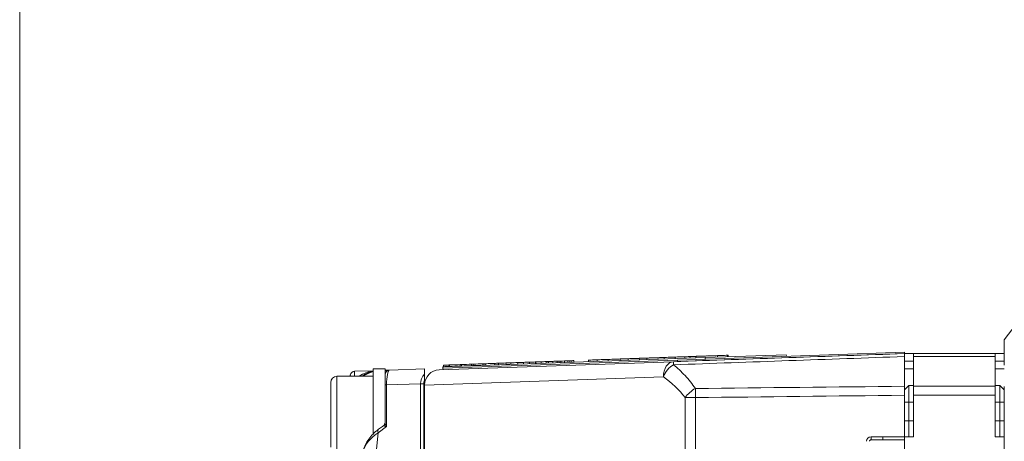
# Model space of a CAD drawing. Header units: millimetres. Extents: x 4 to 836, y 5 to 589.
# Tile 81 of 154: x 360 to 425, y 499 to 527. Entities that reach past the tile are written whole.
import ezdxf

# ---------------------------------------------------------------- set-up
doc = ezdxf.new("R2010")
doc.units = ezdxf.units.MM
doc.layers.add('1', color=7, linetype='Continuous', true_color=0xffffff)

msp = doc.modelspace()

# ---------------------------------------------------------------- linework, layer by layer
at = {"layer": '1', "color": 251, "linetype": 'Continuous', "lineweight": 18}
msp.add_line((359.949, 408.364), (359.949, 547.075), dxfattribs=at)
at = {"layer": '1', "color": 9, "linetype": 'Continuous', "lineweight": 18}
for p, q in [((426.29, 507.319), (424.995, 505.631)), ((424.995, 503.95), (424.995, 505.631)), ((418.995, 504.719), (418.395, 504.719)), ((418.995, 504.527), (418.995, 504.719)), ((418.995, 504.719), (424.395, 504.719)), ((418.995, 502.558), (418.995, 504.527)), ((424.995, 504.719), (424.395, 504.719)), ((424.395, 504.719), (424.395, 504.527)), ((424.395, 502.558), (424.395, 504.527)), ((384.095, 503.719), (383.295, 503.719)), ((383.295, 499.719), (383.295, 503.719)), ((384.095, 503.33), (384.095, 503.719)), ((418.995, 503.719), (418.395, 503.719)), ((424.995, 503.719), (424.395, 503.719)), ((380.495, 502.819), (380.495, 498.532)), ((383.295, 503.219), (380.895, 503.219)), ((418.695, 502.619), (418.395, 502.319)), ((418.995, 502.619), (418.695, 502.619)), ((418.695, 502.619), (418.695, 501.519)), ((418.995, 501.968), (418.995, 502.558)), ((424.695, 502.619), (424.395, 502.619)), ((424.395, 502.558), (424.395, 501.968)), ((424.995, 502.319), (424.695, 502.619)), ((424.695, 501.519), (424.695, 502.619)), ((424.995, 452.9), (424.995, 502.538)), ((418.695, 501.519), (418.695, 500.269)), ((418.995, 499.219), (418.995, 501.968)), ((424.395, 499.219), (424.395, 501.968)), ((424.695, 500.269), (424.695, 501.519)), ((418.695, 500.269), (418.695, 499.219)), ((424.695, 499.219), (424.695, 500.269)), ((383.295, 499.386), (383.295, 499.719)), ((418.995, 499.219), (418.395, 499.219)), ((418.395, 498.219), (418.395, 499.219)), ((424.995, 499.219), (424.395, 499.219))]:
    msp.add_line(p, q, dxfattribs=at)
at = {"layer": '1', "color": 18, "linetype": 'Continuous', "lineweight": 18}
for p, q in [((403.401, 504.296), (418.392, 504.819)), ((418.395, 504.719), (418.392, 504.819)), ((387.91, 503.755), (403.401, 504.296)), ((403.146, 504.187), (403.404, 504.196)), ((403.404, 504.196), (403.401, 504.296)), ((403.404, 504.196), (418.395, 504.719)), ((387.914, 503.655), (387.91, 503.755))]:
    msp.add_line(p, q, dxfattribs=at)
at = {"layer": '1', "color": 252, "linetype": 'Continuous', "lineweight": 18}
for p, q in [((387.66, 503.646), (403.146, 504.187)), ((418.395, 502.558), (418.395, 504.527)), ((386.695, 502.636), (386.695, 502.646)), ((386.695, 502.636), (386.695, 494.816)), ((418.395, 501.968), (418.395, 499.219)), ((416.195, 499.219), (416.963, 499.219)), ((416.963, 499.219), (418.395, 499.219))]:
    msp.add_line(p, q, dxfattribs=at)
at = {"layer": '1', "color": 7, "linetype": 'Continuous', "lineweight": 18}
for p, q in [((389.801, 503.921), (405.222, 504.459)), ((405.222, 504.459), (410.593, 504.647)), ((405.222, 504.459), (405.226, 504.359)), ((410.593, 504.647), (410.596, 504.547)), ((387.907, 503.855), (387.941, 503.856)), ((387.907, 503.855), (387.91, 503.755)), ((388.309, 503.869), (388.343, 503.87)), ((389.055, 503.895), (389.143, 503.898))]:
    msp.add_line(p, q, dxfattribs=at)
at = {"layer": '1', "color": 163, "linetype": 'Continuous', "lineweight": 18}
for p, q in [((392.401, 504.112), (392.405, 504.012)), ((392.846, 504.127), (392.85, 504.027)), ((393.227, 504.14), (393.23, 504.04)), ((393.618, 504.154), (393.622, 504.054)), ((394.01, 504.168), (394.014, 504.068)), ((394.052, 504.169), (394.055, 504.069)), ((394.39, 504.181), (394.394, 504.081)), ((394.729, 504.193), (394.732, 504.093)), ((394.857, 504.197), (394.86, 504.097)), ((394.877, 504.198), (394.881, 504.098)), ((395.163, 504.208), (395.166, 504.108)), ((395.448, 504.218), (395.451, 504.118)), ((395.576, 504.222), (395.58, 504.123)), ((395.702, 504.227), (395.706, 504.127)), ((395.934, 504.235), (395.938, 504.135)), ((396.167, 504.243), (396.17, 504.143)), ((396.295, 504.248), (396.298, 504.148)), ((396.423, 504.252), (396.426, 504.152)), ((396.551, 504.256), (396.554, 504.157)), ((387.937, 503.956), (387.941, 503.856)), ((388.305, 503.969), (388.309, 503.869)), ((388.34, 503.97), (388.343, 503.87)), ((389.052, 503.995), (389.055, 503.895)), ((389.139, 503.998), (389.143, 503.898)), ((389.798, 504.021), (389.801, 503.921)), ((389.939, 504.026), (389.943, 503.926)), ((390.544, 504.047), (390.548, 503.947)), ((390.751, 504.054), (390.754, 503.954)), ((391.302, 504.073), (391.306, 503.973)), ((391.576, 504.083), (391.58, 503.983)), ((392.074, 504.1), (392.078, 504))]:
    msp.add_line(p, q, dxfattribs=at)
at = {"layer": '1', "color": 5, "linetype": 'Continuous', "lineweight": 18}
for p, q in [((397.52, 504.303), (397.524, 504.19)), ((398.101, 504.323), (398.105, 504.211)), ((398.828, 504.349), (398.832, 504.236)), ((399.612, 504.376), (399.616, 504.263)), ((400.152, 504.395), (400.156, 504.282)), ((400.882, 504.408), (400.885, 504.308)), ((401.379, 504.438), (401.382, 504.325)), ((402.114, 504.451), (402.117, 504.351)), ((402.466, 504.463), (402.465, 504.476)), ((402.513, 504.477), (402.517, 504.365)), ((403.243, 504.503), (403.247, 504.39)), ((404.231, 504.425), (404.227, 504.537)), ((404.615, 504.551), (404.619, 504.438)), ((406.054, 504.588), (406.057, 504.488)), ((406.754, 504.513), (406.75, 504.625))]:
    msp.add_line(p, q, dxfattribs=at)
at = {"layer": '1', "color": 5, "linetype": 'Continuous', "lineweight": 13}
for p, q in [((403.887, 504.513), (403.891, 504.413)), ((406.701, 504.611), (406.705, 504.511))]:
    msp.add_line(p, q, dxfattribs=at)
at = {"layer": '1', "color": 9, "linetype": 'Continuous', "lineweight": 13}
for p, q in [((418.395, 504.219), (418.995, 504.219)), ((424.395, 504.527), (418.995, 504.527)), ((424.395, 504.219), (424.995, 504.219)), ((380.895, 498.378), (380.895, 503.219)), ((418.995, 502.558), (424.395, 502.558)), ((418.695, 501.519), (418.395, 501.519)), ((418.995, 501.519), (418.695, 501.519)), ((424.395, 501.968), (418.995, 501.968)), ((424.695, 501.519), (424.395, 501.519)), ((424.995, 501.519), (424.695, 501.519)), ((418.695, 500.269), (418.395, 500.269)), ((418.995, 500.269), (418.695, 500.269)), ((424.695, 500.269), (424.395, 500.269)), ((424.995, 500.269), (424.695, 500.269))]:
    msp.add_line(p, q, dxfattribs=at)
at = {"layer": '1', "color": 27, "linetype": 'Continuous', "lineweight": 18}
for p, q in [((382.076, 503.549), (383.295, 503.591)), ((384.095, 503.619), (384.385, 503.629)), ((384.385, 503.629), (386.695, 503.71)), ((386.695, 503.71), (386.695, 503.363)), ((381.778, 503.219), (381.791, 503.296)), ((384.095, 502.646), (384.095, 503.329)), ((386.695, 502.646), (386.695, 502.961)), ((384.095, 500.146), (384.095, 502.646)), ((383.974, 499.95), (383.655, 499.713))]:
    msp.add_line(p, q, dxfattribs=at)
at = {"layer": '1', "color": 252, "linetype": 'Continuous', "lineweight": 13}
for p, q in [((402.474, 503.187), (386.695, 502.636)), ((404.593, 501.808), (403.921, 501.808)), ((403.921, 453.63), (403.921, 501.808)), ((404.593, 501.808), (404.593, 495.684)), ((416.194, 499.021), (416.195, 499.219)), ((416.963, 499.019), (416.963, 499.219)), ((418.395, 499.019), (416.963, 499.019))]:
    msp.add_line(p, q, dxfattribs=at)
at = {"layer": '1', "color": 27, "linetype": 'Continuous', "lineweight": 13}
for p, q in [((384.183, 502.646), (384.095, 502.646)), ((386.425, 502.725), (384.183, 502.646)), ((384.183, 502.646), (384.183, 499.889)), ((386.425, 496.761), (386.425, 502.725)), ((386.425, 502.725), (386.637, 502.725)), ((386.637, 502.725), (386.637, 496.761)), ((384.183, 499.889), (383.622, 499.472)), ((383.622, 499.472), (383.519, 498.39))]:
    msp.add_line(p, q, dxfattribs=at)
at = {"layer": '1', "color": 27, "linetype": 'Continuous', "lineweight": 18}
for centre, start, end in [((382.087, 503.249), 92, 171), ((384.395, 503.329), 92, 180), ((383.795, 500.191), 303.12626, 0)]:
    msp.add_arc(centre, 0.3, start, end, dxfattribs=at)
at = {"layer": '1', "color": 252, "linetype": 'Continuous', "lineweight": 18}
for centre, radius, start in [((387.695, 502.646), 1, 92), ((416.195, 498.919), 0.3, 90)]:
    msp.add_arc(centre, radius, start, 180, dxfattribs=at)
at = {"layer": '1', "color": 9, "linetype": 'Continuous', "lineweight": 18}
msp.add_arc((380.895, 502.819), 0.4, 90, 180, dxfattribs=at)
at = {"layer": '1', "color": 252, "linetype": 'Continuous', "lineweight": 13}
for centre, major_axis, ratio, start_param, end_param in [((403.181, 503.187), (0.035, -0.999), 0.706891, 3.141593, 4.687709), ((403.181, 503.187), (0.035, -0.999), 0.011831, 3.141593, 3.794893), ((403.181, 503.187), (-0.585, -0.811), 0.629764, 4.040123, 5.139183), ((398.159, 497.219), (7.367, 0), 0.99939, 0.672925, 0.945109), ((404.628, 501.808), (-0.782, -0.624), 0.529088, 4.35424, 5.298143), ((404.628, 501.808), (0.012, -1), 0.034897, 4.060942, 4.711977)]:
    msp.add_ellipse(centre, major_axis=major_axis, ratio=ratio, start_param=start_param, end_param=end_param, dxfattribs=at)
at = {"layer": '1', "color": 27, "linetype": 'Continuous', "lineweight": 13}
for centre, major_axis, ratio, start_param, end_param in [((382.087, 503.249), (-0.01, 0.3), 0.060338, 0.000001, 1.667847), ((384.395, 503.329), (0.582, 0.02), 0.515554, 1.570796, 2.094727), ((384.395, 502.629), (0.009, -1), 0.211935, 3.147017, 4.693133), ((382.087, 503.249), (-0.296, 0.047), 0.49948, 0, 0.499489), ((387.627, 502.742), (1.202, 0.042), 0.831726, 2.429492, 3.116912), ((387.627, 502.742), (0.99, 0.035), 0.706891, 2.774239, 3.116912), ((383.834, 499.472), (0.179, -0.241), 0.626002, 3.141598, 4.277116), ((383.795, 499.443), (0.215, 0.517), 0.179539, 6.224986, 6.575113), ((383.795, 500.146), (-0.3, 0), 0.919568, 2.392797, 3.141593), ((384.395, 499.889), (0.388, -0.083), 0.13042, 3.377338, 4.162736), ((384.395, 499.889), (0.265, -0.346), 0.403982, 3.626829, 4.412227), ((385.616, 498.122), (3.018, 0.421), 0.653782, 2.198014, 2.870907)]:
    msp.add_ellipse(centre, major_axis=major_axis, ratio=ratio, start_param=start_param, end_param=end_param, dxfattribs=at)
at = {"layer": '1', "color": 27, "linetype": 'Continuous', "lineweight": 18}
for centre, major_axis, ratio, start_param, end_param in [((383.547, 501.599), (0, -2), 1, 3.267759, 3.767923), ((383.641, 501.602), (1.463, 1.452), 0.943902, 0.991435, 1.392315), ((383.753, 501.606), (1.567, 1.354), 0.94297, 1.115726, 1.464481)]:
    msp.add_ellipse(centre, major_axis=major_axis, ratio=ratio, start_param=start_param, end_param=end_param, dxfattribs=at)
at = {"layer": '1', "color": 163, "linetype": 'Continuous', "lineweight": 18}
for points in [[(392.074, 504.1), (392.183, 504.104), (392.292, 504.108), (392.401, 504.112)], [(392.401, 504.112), (392.55, 504.117), (392.698, 504.122), (392.846, 504.127)], [(392.846, 504.127), (392.973, 504.132), (393.1, 504.136), (393.227, 504.14)], [(393.227, 504.14), (393.357, 504.145), (393.488, 504.15), (393.618, 504.154)], [(393.618, 504.154), (393.749, 504.159), (393.88, 504.163), (394.01, 504.168)], [(394.01, 504.168), (394.024, 504.168), (394.038, 504.169), (394.052, 504.169)], [(394.052, 504.169), (394.165, 504.173), (394.278, 504.177), (394.39, 504.181)], [(394.39, 504.181), (394.503, 504.185), (394.616, 504.189), (394.729, 504.193)], [(394.729, 504.193), (394.772, 504.194), (394.814, 504.196), (394.857, 504.197)], [(394.857, 504.197), (394.864, 504.198), (394.871, 504.198), (394.877, 504.198)], [(394.877, 504.198), (394.972, 504.201), (395.067, 504.205), (395.163, 504.208)], [(395.163, 504.208), (395.258, 504.211), (395.353, 504.215), (395.448, 504.218)], [(395.448, 504.218), (395.491, 504.219), (395.533, 504.221), (395.576, 504.222)], [(395.576, 504.222), (395.618, 504.224), (395.66, 504.225), (395.702, 504.227)], [(395.702, 504.227), (395.78, 504.23), (395.857, 504.232), (395.934, 504.235)], [(395.934, 504.235), (396.012, 504.238), (396.089, 504.24), (396.167, 504.243)], [(396.167, 504.243), (396.21, 504.245), (396.252, 504.246), (396.295, 504.248)], [(396.295, 504.248), (396.337, 504.249), (396.38, 504.251), (396.423, 504.252)], [(396.423, 504.252), (396.465, 504.254), (396.508, 504.255), (396.551, 504.256)], [(387.937, 503.956), (388.06, 503.96), (388.183, 503.964), (388.305, 503.969)], [(387.941, 503.856), (388.063, 503.86), (388.186, 503.864), (388.309, 503.869)], [(388.305, 503.969), (388.317, 503.969), (388.328, 503.969), (388.34, 503.97)], [(388.309, 503.869), (388.32, 503.869), (388.332, 503.869), (388.343, 503.87)], [(388.34, 503.97), (388.577, 503.978), (388.814, 503.986), (389.052, 503.995)], [(388.343, 503.87), (388.58, 503.878), (388.818, 503.886), (389.055, 503.895)], [(389.052, 503.995), (389.081, 503.996), (389.11, 503.997), (389.139, 503.998)], [(389.055, 503.895), (389.084, 503.896), (389.113, 503.897), (389.143, 503.898)], [(389.139, 503.998), (389.359, 504.005), (389.578, 504.013), (389.798, 504.021)], [(389.143, 503.898), (389.362, 503.905), (389.582, 503.913), (389.801, 503.921)], [(389.798, 504.021), (389.845, 504.022), (389.892, 504.024), (389.939, 504.026)], [(389.801, 503.921), (389.848, 503.922), (389.895, 503.924), (389.943, 503.926)], [(389.939, 504.026), (390.141, 504.033), (390.342, 504.04), (390.544, 504.047)], [(389.943, 503.926), (390.144, 503.933), (390.346, 503.94), (390.548, 503.947)], [(390.544, 504.047), (390.613, 504.049), (390.682, 504.052), (390.751, 504.054)], [(390.548, 503.947), (390.617, 503.949), (390.686, 503.952), (390.754, 503.954)], [(390.751, 504.054), (390.935, 504.06), (391.119, 504.067), (391.302, 504.073)], [(391.302, 504.073), (391.394, 504.076), (391.485, 504.08), (391.576, 504.083)], [(391.306, 503.973), (391.397, 503.976), (391.488, 503.98), (391.58, 503.983)], [(391.576, 504.083), (391.742, 504.089), (391.908, 504.094), (392.074, 504.1)], [(392.078, 504), (392.187, 504.004), (392.296, 504.008), (392.405, 504.012)]]:
    msp.add_open_spline(points, degree=3, dxfattribs=at)
at = {"layer": '1', "color": 5, "linetype": 'Continuous', "lineweight": 18}
for points, knots in [([(398.828, 504.336), (398.516, 504.325), (398.203, 504.314), (397.891, 504.303), (397.825, 504.301), (397.751, 504.298), (397.684, 504.296), (397.646, 504.295), (397.608, 504.293), (397.57, 504.292), (397.537, 504.291), (397.52, 504.29), (397.52, 504.29)], [0, 0, 0, 0, 0.721271, 0.721271, 0.721271, 0.848963, 0.848963, 0.848963, 0.935566, 0.935566, 0.935566, 1, 1, 1, 1]), ([(398.828, 504.336), (398.707, 504.332), (398.586, 504.328), (398.465, 504.323), (398.393, 504.321), (398.323, 504.318), (398.259, 504.316), (398.223, 504.315), (398.187, 504.314), (398.151, 504.312), (398.118, 504.311), (398.102, 504.311), (398.102, 504.311)], [0, 0, 0, 0, 0.485913, 0.485913, 0.485913, 0.724454, 0.724454, 0.724454, 0.882072, 0.882072, 0.882072, 1, 1, 1, 1]), ([(399.628, 504.364), (399.555, 504.361), (399.482, 504.359), (399.41, 504.356), (399.245, 504.351), (399.111, 504.346), (398.874, 504.338), (398.829, 504.336), (398.828, 504.336)], [0, 0, 0, 0, 0.248322, 0.248322, 0.248322, 0.723522, 0.723522, 1, 1, 1, 1]), ([(400.152, 504.382), (400.094, 504.38), (400.036, 504.378), (399.978, 504.376), (399.918, 504.374), (399.842, 504.371), (399.772, 504.369), (399.736, 504.368), (399.7, 504.366), (399.664, 504.365), (399.629, 504.364), (399.612, 504.363), (399.612, 504.363)], [0, 0, 0, 0, 0.351628, 0.351628, 0.351628, 0.65372, 0.65372, 0.65372, 0.843904, 0.843904, 0.843904, 1, 1, 1, 1]), ([(400.882, 504.408), (400.761, 504.404), (400.64, 504.399), (400.52, 504.395), (400.454, 504.393), (400.38, 504.39), (400.313, 504.388), (400.276, 504.387), (400.24, 504.385), (400.203, 504.384), (400.168, 504.383), (400.151, 504.382), (400.153, 504.382)], [0, 0, 0, 0, 0.500224, 0.500224, 0.500224, 0.729402, 0.729402, 0.729402, 0.880565, 0.880565, 0.880565, 1, 1, 1, 1]), ([(401.065, 504.414), (401.064, 504.414), (401.016, 504.412), (400.919, 504.409), (400.794, 504.405), (400.67, 504.4), (400.545, 504.396)], [0, 0, 0, 0, 0.360382, 0.360382, 0.360382, 1, 1, 1, 1]), ([(402.112, 504.451), (402.504, 504.464), (402.608, 504.468), (401.836, 504.441), (401.505, 504.429), (401.067, 504.414), (401.005, 504.412), (400.943, 504.41), (400.882, 504.408)], [0, 0, 0, 0, 0.444761, 0.444761, 0.910998, 0.910998, 0.910998, 1, 1, 1, 1]), ([(402.114, 504.451), (401.992, 504.446), (401.869, 504.442), (401.747, 504.438), (401.672, 504.435), (401.604, 504.433), (401.543, 504.431), (401.505, 504.429), (401.466, 504.428), (401.428, 504.427), (401.394, 504.426), (401.378, 504.425), (401.379, 504.425)], [0, 0, 0, 0, 0.458271, 0.458271, 0.458271, 0.700604, 0.700604, 0.700604, 0.877903, 0.877903, 0.877903, 1, 1, 1, 1]), ([(403.243, 504.49), (403.125, 504.486), (403.006, 504.482), (402.887, 504.478), (402.838, 504.476), (402.758, 504.473), (402.684, 504.471), (402.645, 504.469), (402.606, 504.468), (402.567, 504.467), (402.532, 504.465), (402.514, 504.465), (402.513, 504.465)], [0, 0, 0, 0, 0.58073, 0.58073, 0.58073, 0.772946, 0.772946, 0.772946, 0.900161, 0.900161, 0.900161, 1, 1, 1, 1]), ([(404.227, 504.525), (404.229, 504.525), (404.213, 504.524), (404.181, 504.523), (404.156, 504.522), (404.13, 504.521), (404.106, 504.52), (404.045, 504.518), (403.972, 504.516), (403.887, 504.513)], [0, 0, 0, 0, 0.246724, 0.246724, 0.246724, 0.478042, 0.478042, 0.478042, 1, 1, 1, 1]), ([(405.331, 504.563), (405.322, 504.563), (405.307, 504.562), (405.289, 504.562), (405.264, 504.561), (405.239, 504.56), (405.214, 504.559), (405.141, 504.556), (405.065, 504.554), (405.006, 504.552), (404.731, 504.542), (404.49, 504.534), (404.233, 504.525)], [0, 0, 0, 0, 0.050295, 0.050295, 0.050295, 0.126163, 0.126163, 0.126163, 0.305174, 0.305174, 0.305174, 1, 1, 1, 1]), ([(406.054, 504.588), (405.698, 504.576), (405.342, 504.563), (404.986, 504.551), (404.92, 504.549), (404.846, 504.546), (404.779, 504.544), (404.742, 504.543), (404.704, 504.541), (404.666, 504.54), (404.632, 504.539), (404.615, 504.538), (404.616, 504.538)], [0, 0, 0, 0, 0.745945, 0.745945, 0.745945, 0.861851, 0.861851, 0.861851, 0.940642, 0.940642, 0.940642, 1, 1, 1, 1]), ([(406.701, 504.611), (406.675, 504.61), (406.65, 504.609), (406.624, 504.608), (406.558, 504.606), (406.484, 504.603), (406.418, 504.601), (406.296, 504.597), (406.175, 504.593), (406.054, 504.588)], [0, 0, 0, 0, 0.127562, 0.127562, 0.127562, 0.401794, 0.401794, 0.401794, 1, 1, 1, 1])]:
    msp.add_open_spline(points, degree=3, knots=knots, dxfattribs=at)
for points in [[(402.513, 504.465), (402.38, 504.46), (402.247, 504.455), (402.114, 504.451)], [(403.887, 504.513), (403.462, 504.498), (403.244, 504.49), (403.243, 504.49)], [(403.713, 504.507), (403.713, 504.507), (403.668, 504.505), (403.576, 504.502)], [(406.751, 504.613), (406.75, 504.613), (406.733, 504.612), (406.701, 504.611)]]:
    msp.add_open_spline(points, degree=3, dxfattribs=at)
at = {"layer": '1', "color": 252, "linetype": 'Continuous', "lineweight": 18}
msp.add_open_spline([(403.146, 504.187), (408.229, 504.364), (413.312, 504.542), (418.395, 504.719)], degree=3, dxfattribs=at)
at = {"layer": '1', "color": 252, "linetype": 'Continuous', "lineweight": 13}
for points in [[(418.395, 504.527), (413.312, 504.345), (408.229, 504.163), (403.146, 503.981)], [(404.593, 502.414), (409.194, 502.463), (413.794, 502.511), (418.395, 502.558)], [(418.395, 501.968), (413.794, 501.916), (409.194, 501.863), (404.593, 501.808)], [(416.963, 499.019), (416.707, 499.019), (416.45, 499.02), (416.194, 499.021)]]:
    msp.add_open_spline(points, degree=3, dxfattribs=at)
at = {"layer": '1', "color": 252, "linetype": 'Continuous', "lineweight": 18}
for points in [[(418.395, 504.719), (418.395, 504.719), (418.395, 504.711), (418.395, 504.686), (418.395, 504.653), (418.395, 504.613), (418.395, 504.558), (418.395, 504.527)], [(418.395, 502.558), (418.395, 502.515), (418.395, 502.426), (418.395, 502.329), (418.395, 502.228), (418.395, 502.126), (418.395, 502.021), (418.395, 501.968)]]:
    msp.add_open_spline(points, degree=3, knots=[0, 0, 0, 0, 0.25, 0.5, 0.5, 0.75, 1, 1, 1, 1], dxfattribs=at)
at = {"layer": '1', "color": 252, "linetype": 'Continuous', "lineweight": 13}
for points, knots in [([(403.146, 503.981), (403.277, 503.873), (403.406, 503.76), (403.658, 503.523), (403.781, 503.399), (404.023, 503.138), (404.141, 503.002), (404.372, 502.717), (404.484, 502.569), (404.593, 502.414)], [0, 0, 0, 0, 0.25, 0.25, 0.5, 0.5, 0.75, 0.75, 1, 1, 1, 1]), ([(416.194, 499.021), (416.187, 499.021), (416.181, 499.02), (416.168, 499.018), (416.161, 499.016), (416.149, 499.011), (416.143, 499.008), (416.132, 499), (416.126, 498.996), (416.117, 498.987), (416.113, 498.982), (416.105, 498.97), (416.102, 498.964), (416.097, 498.952), (416.095, 498.946), (416.092, 498.933), (416.092, 498.926), (416.092, 498.919)], [0, 0, 0, 0, 0.125, 0.125, 0.25, 0.25, 0.375, 0.375, 0.5, 0.5, 0.625, 0.625, 0.75, 0.75, 0.875, 0.875, 1, 1, 1, 1])]:
    msp.add_open_spline(points, degree=3, knots=knots, dxfattribs=at)
at = {"layer": '1', "color": 27, "linetype": 'Continuous', "lineweight": 18}
for points, knots in [([(386.695, 503.363), (386.695, 503.351), (386.695, 503.338), (386.695, 503.31), (386.695, 503.295), (386.695, 503.271), (386.695, 503.263), (386.695, 503.247), (386.695, 503.222), (386.695, 503.196), (386.695, 503.161), (386.695, 503.143), (386.695, 503.107), (386.695, 503.089), (386.695, 503.034), (386.695, 502.998), (386.695, 502.961)], [0, 0, 0, 0, 0.125, 0.125, 0.25, 0.25, 0.3125, 0.3125, 0.375, 0.5, 0.5, 0.625, 0.625, 0.75, 0.75, 1, 1, 1, 1]), ([(383.655, 499.713), (383.588, 499.663), (383.401, 499.513), (383.131, 499.242), (382.877, 498.889), (382.721, 498.567), (382.658, 498.364), (382.64, 498.291)], [0, 0, 0, 0, 0.124928, 0.36351, 0.609906, 0.861692, 1, 1, 1, 1])]:
    msp.add_open_spline(points, degree=3, knots=knots, dxfattribs=at)

doc.saveas('drawing.dxf')
